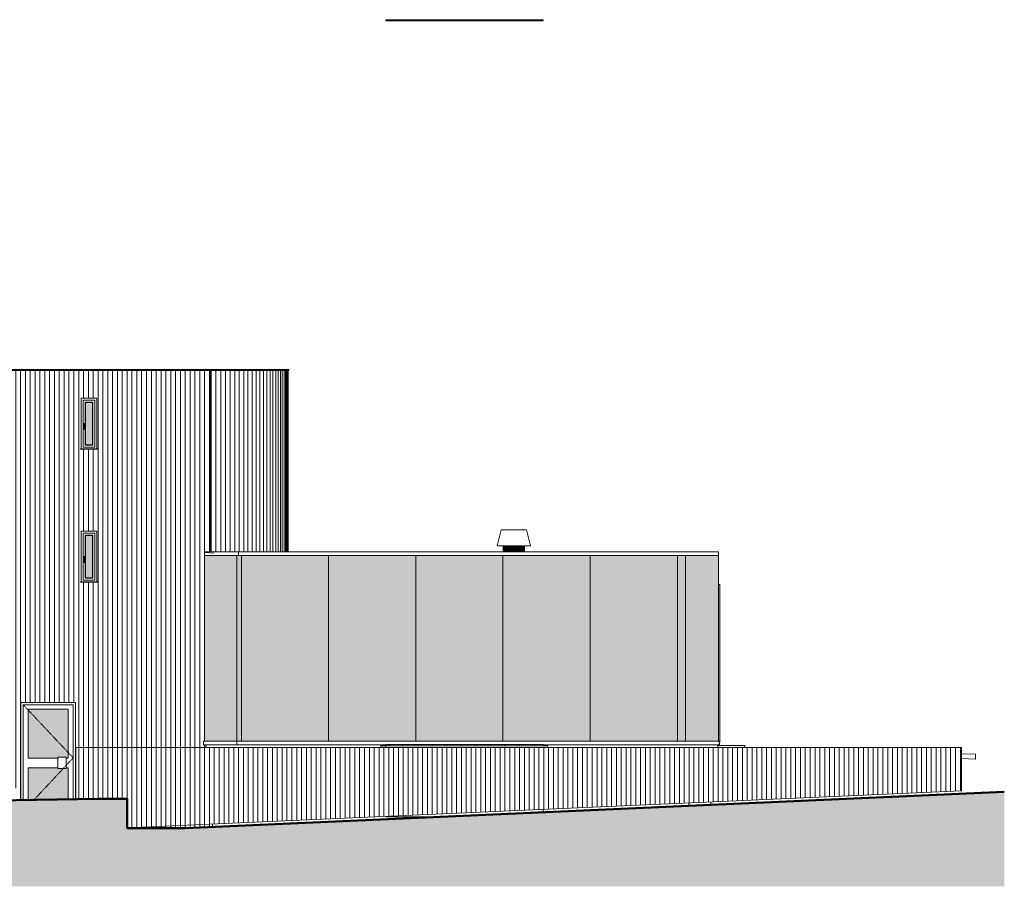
# Model space of a CAD drawing. Header units: millimetres. Extents: x -54722 to 267911, y -1116 to 19261.
# Tile 68 of 92: x 11738 to 32064, y -652 to 17227. Entities that reach past the tile are written whole.
import ezdxf

# ---------------------------------------------------------------- set-up
doc = ezdxf.new("R2010")
doc.units = ezdxf.units.MM
doc.linetypes.add('Centre', pattern=[31.75, 6.35, -4.75, 15.9, -4.75])
for name, color, linetype, lineweight in [('A-DETL-GENF', 92, 'Continuous', 9), ('A-DETL-THIN', 151, 'Continuous', 9), ('A-DETL-WIDE', 214, 'Continuous', 50), ('A-DOOR', 31, 'Continuous', 9), ('A-DOOR-FRAM', 31, 'Continuous', 9), ('A-FLOR', 192, 'Continuous', 9), ('A-GENM', 13, 'Continuous', 9), ('A-GLAZ', 151, 'Continuous', 9), ('A-WALL', 113, 'Continuous', 9), ('A-WALL-PATT', 111, 'Continuous', 9), ('I-WALL', 2, 'Continuous', 9)]:
    doc.layers.add(name, color=color, linetype=linetype, lineweight=lineweight)
pattern_1 = [(90, (-11244.05, 0), (-100, 6e-15), [])]
pattern_2 = [(0, (-11244.05, 0), (0, 300), []), (90, (-11244.05, 0), (-300, 2e-14), [])]

# ---------------------------------------------------------------- blocks, each defined once
blk = doc.blocks.new('FP_2-Façade Est')
at = {"layer": 'A-WALL'}
blk.add_line((17281, 6248), (17281, 9997), dxfattribs=at)
at = {"layer": 'A-WALL-PATT'}
for p, q in [((15689, 6248), (15689, 9988)), ((15789, 6248), (15789, 9988)), ((15888, 6248), (15888, 9988)), ((15987, 6248), (15987, 9988)), ((16083, 6248), (16083, 9988)), ((16179, 6248), (16179, 9988)), ((16272, 6248), (16272, 9988)), ((16363, 6248), (16363, 9988)), ((16451, 6248), (16451, 9988)), ((16536, 6248), (16536, 9988)), ((16618, 6248), (16618, 9988)), ((16696, 6248), (16696, 9988)), ((16770, 6248), (16770, 9988)), ((16840, 6248), (16840, 9988)), ((16906, 6248), (16906, 9988)), ((16967, 6248), (16967, 9988)), ((17023, 6248), (17023, 9988)), ((17074, 6248), (17074, 9988)), ((17120, 6248), (17120, 9988)), ((17160, 6248), (17160, 9988)), ((17195, 6248), (17195, 9988)), ((17224, 6248), (17224, 9988)), ((17247, 6248), (17247, 9988)), ((17265, 6248), (17265, 9988)), ((17276, 6248), (17276, 9988)), ((17281, 6248), (17281, 9988))]:
    blk.add_line(p, q, dxfattribs=at)
blk = doc.blocks.new('PVC Panneau Vitré - Traverse - 103m x 2_20m-1054611-Façade Est')
at = {"layer": 'A-DOOR'}
h = blk.add_hatch(color=256, dxfattribs=at)
h.paths.add_polyline_path([(11912, 1129), (12742, 1141), (12742, 1793), (12700, 1793), (12700, 1777), (12525, 1777), (12525, 1793), (11912, 1793), (11912, 1150)])
h.paths.add_polyline_path([(12742, 1993), (12742, 3003), (11912, 3003), (11912, 1993), (12525, 1993), (12525, 2009), (12700, 2009), (12700, 1993), (12740, 1993)])
at = {"layer": 'A-DOOR', "linetype": 'Centre'}
for p in [(11812, 3093), (12033, 1130)]:
    blk.add_line(p, (12842, 1998), dxfattribs=at)
at = {"layer": 'A-DOOR'}
for p, q in [((12842, 3093), (11812, 3093)), ((11812, 3093), (11812, 1127)), ((12842, 1142), (12842, 3093)), ((11912, 3003), (12742, 3003)), ((11912, 1993), (11912, 3003)), ((12742, 3003), (12742, 1993)), ((12525, 1993), (11912, 1993)), ((12525, 2009), (12700, 2009)), ((12525, 2009), (12525, 1777)), ((12700, 1777), (12700, 2009)), ((12742, 1993), (12700, 1993)), ((11912, 1129), (11912, 1793)), ((11912, 1793), (12525, 1793)), ((12700, 1777), (12525, 1777)), ((12700, 1793), (12742, 1793)), ((12742, 1793), (12742, 1141))]:
    blk.add_line(p, q, dxfattribs=at)
at = {"layer": 'A-DOOR-FRAM'}
for p, q in [((11762, 3143), (11762, 1126)), ((12892, 3143), (11762, 3143)), ((11812, 1127), (11812, 3093)), ((11812, 3093), (12842, 3093)), ((12842, 1142), (12842, 3093)), ((12892, 3143), (12892, 1143))]:
    blk.add_line(p, q, dxfattribs=at)
blk = doc.blocks.new('Fenêtre type 1 - 32 x 105 cm-1513877-Façade Est')
at = {"layer": 'A-GLAZ'}
blk.add_hatch(color=256, dxfattribs=at).paths.add_polyline_path([(13099, 5712), (13239, 5712), (13239, 6582), (13099, 6582), (13099, 5852)])
for p, q in [((13289, 6632), (13049, 6632)), ((13049, 6632), (13049, 5662)), ((13092, 5705), (13092, 6589)), ((13092, 6589), (13246, 6589)), ((13099, 6582), (13092, 6589)), ((13099, 5712), (13099, 6582)), ((13099, 6582), (13239, 6582)), ((13246, 6589), (13239, 6582)), ((13239, 6582), (13239, 5712)), ((13246, 6589), (13246, 5705)), ((13289, 6632), (13289, 5662)), ((13064, 6152), (13059, 6147)), ((13059, 6147), (13059, 6097)), ((13063, 6128), (13079, 6128)), ((13063, 6114), (13063, 6128)), ((13063, 6114), (13079, 6114)), ((13063, 6030), (13063, 6114)), ((13078, 6152), (13064, 6152)), ((13083, 6147), (13078, 6152)), ((13079, 6128), (13079, 6114)), ((13079, 6114), (13079, 6030)), ((13083, 6097), (13083, 6147)), ((13059, 6097), (13063, 6093)), ((13063, 6030), (13067, 6027)), ((13076, 6027), (13067, 6027)), ((13076, 6027), (13079, 6030)), ((13079, 6093), (13083, 6097)), ((13099, 5712), (13092, 5705)), ((13246, 5705), (13092, 5705)), ((13239, 5712), (13099, 5712)), ((13246, 5705), (13239, 5712)), ((12995, 5627), (12994, 5626)), ((12994, 5626), (12995, 5627)), ((12994, 5626), (12994, 5623)), ((12994, 5626), (12994, 5623)), ((12999, 5626), (12994, 5626)), ((12994, 5623), (12995, 5622)), ((12995, 5622), (12994, 5623)), ((12994, 5623), (12999, 5623)), ((12995, 5627), (12999, 5627)), ((12999, 5622), (12995, 5622)), ((12999, 5627), (13339, 5627)), ((13339, 5626), (12999, 5626)), ((12999, 5623), (13339, 5623)), ((13339, 5622), (12999, 5622)), ((13289, 5662), (13049, 5662)), ((13339, 5627), (13343, 5627)), ((13344, 5626), (13339, 5626)), ((13339, 5623), (13344, 5623)), ((13343, 5622), (13339, 5622)), ((13344, 5626), (13343, 5627)), ((13343, 5627), (13344, 5626)), ((13343, 5622), (13344, 5623)), ((13344, 5623), (13343, 5622)), ((13344, 5623), (13344, 5626)), ((13344, 5626), (13344, 5623))]:
    blk.add_line(p, q, dxfattribs=at)
blk = doc.blocks.new('Fenêtre type 1 - 32 x 105 cm-1101718-Façade Est')
at = {"layer": 'A-GLAZ'}
blk.add_hatch(color=256, dxfattribs=at).paths.add_polyline_path([(13099, 8457), (13239, 8457), (13239, 9327), (13099, 9327), (13099, 8555)])
for p, q in [((13289, 9377), (13049, 9377)), ((13049, 9377), (13049, 8407)), ((13289, 9377), (13289, 8407)), ((13092, 8450), (13092, 9334)), ((13092, 9334), (13246, 9334)), ((13099, 9327), (13092, 9334)), ((13099, 8457), (13099, 9327)), ((13099, 9327), (13239, 9327)), ((13246, 9334), (13239, 9327)), ((13239, 9327), (13239, 8457)), ((13246, 9334), (13246, 8450)), ((13064, 8897), (13059, 8892)), ((13059, 8892), (13059, 8842)), ((13059, 8842), (13063, 8838)), ((13063, 8873), (13079, 8873)), ((13063, 8860), (13063, 8873)), ((13063, 8860), (13079, 8860)), ((13063, 8776), (13063, 8860)), ((13063, 8776), (13067, 8772)), ((13078, 8897), (13064, 8897)), ((13076, 8772), (13067, 8772)), ((13076, 8772), (13079, 8776)), ((13083, 8892), (13078, 8897)), ((13079, 8873), (13079, 8860)), ((13079, 8860), (13079, 8776)), ((13079, 8838), (13083, 8842)), ((13083, 8842), (13083, 8892)), ((12995, 8372), (12994, 8371)), ((12994, 8371), (12995, 8372)), ((12994, 8371), (12994, 8368)), ((12994, 8371), (12994, 8368)), ((12999, 8371), (12994, 8371)), ((12994, 8368), (12995, 8367)), ((12995, 8367), (12994, 8368)), ((12994, 8368), (12999, 8368)), ((12995, 8372), (12999, 8372)), ((12999, 8367), (12995, 8367)), ((12999, 8372), (13339, 8372)), ((13339, 8371), (12999, 8371)), ((12999, 8368), (13339, 8368)), ((13339, 8367), (12999, 8367)), ((13289, 8407), (13049, 8407)), ((13099, 8457), (13092, 8450)), ((13246, 8450), (13092, 8450)), ((13239, 8457), (13099, 8457)), ((13246, 8450), (13239, 8457)), ((13339, 8372), (13343, 8372)), ((13344, 8371), (13339, 8371)), ((13339, 8368), (13344, 8368)), ((13343, 8367), (13339, 8367)), ((13344, 8371), (13343, 8372)), ((13343, 8372), (13344, 8371)), ((13343, 8367), (13344, 8368)), ((13344, 8368), (13343, 8367)), ((13344, 8368), (13344, 8371)), ((13344, 8371), (13344, 8368))]:
    blk.add_line(p, q, dxfattribs=at)
blk = doc.blocks.new('Tube de toiture1 - Tube de toiture-1176081-Façade Est')
at = {"layer": 'A-GENM'}
for points in [[(21722, 6248), (21940, 6248), (21940, 6374), (21720, 6374), (21720, 6248)], [(21972, 6248), (22160, 6248), (22160, 6374), (21940, 6374), (21940, 6248)]]:
    blk.add_hatch(color=256, dxfattribs=at).paths.add_polyline_path(points)
for p, q in [((21680, 6701), (21598, 6374)), ((21940, 6701), (21682, 6701)), ((22199, 6701), (21940, 6701)), ((22283, 6374), (22201, 6701)), ((21599, 6374), (21940, 6374)), ((21720, 6374), (21720, 6248)), ((22281, 6374), (21940, 6374)), ((22160, 6248), (22160, 6374))]:
    blk.add_line(p, q, dxfattribs=at)
blk = doc.blocks.new('Grille sol - Famille1-1186403-Façade Est')
at = {"layer": 'A-GENM'}
h = blk.add_hatch(dxfattribs=at)
h.set_pattern_fill('FP_4', color=256, style=0, pattern_type=2)
h.set_pattern_definition(pattern_2)
h.paths.add_polyline_path([(21215, 2248), (22544, 2248), (22544, 2273), (19294, 2273), (19294, 2248), (19859, 2248)])
for p, q in [((19294, 2273), (22544, 2273)), ((19294, 2248), (19294, 2273)), ((22544, 2248), (22544, 2273))]:
    blk.add_line(p, q, dxfattribs=at)
blk = doc.blocks.new('accortère3 - accortère-1436547-Façade Est')
at = {"layer": 'A-GENM'}
for p, q in [((15550, 6248), (15550, 6172)), ((15550, 6248), (16254, 6248)), ((15550, 6172), (16254, 6172)), ((15565, 6232), (15753, 6222)), ((16254, 6248), (25428, 6248)), ((16254, 6248), (16254, 6172)), ((16254, 6172), (25428, 6172)), ((25428, 6248), (26163, 6248)), ((25428, 6172), (26163, 6172)), ((26163, 6248), (26163, 6172))]:
    blk.add_line(p, q, dxfattribs=at)
blk = doc.blocks.new('accortère4 - accortère-1436789-Façade Est')
at = {"layer": 'A-GENM'}
for p, q in [((-6500, 3234), (-6500, 3258)), ((-5686, 3258), (-6500, 3258)), ((-5686, 3234), (-5686, 3258)), ((-2263, 3258), (-2263, 3234)), ((-1431, 3258), (-2263, 3258)), ((-1431, 3258), (-1431, 3234)), ((-11269, 3143), (-11269, 3208)), ((-8899, 3208), (-11269, 3208)), ((-8899, 3143), (-11269, 3143)), ((-8899, 3143), (-8899, 3208)), ((-5686, 3234), (-6500, 3234)), ((-1431, 3234), (-2263, 3234)), ((-1436, 3229), (-1450, 3229)), ((-1436, 3223), (-1450, 3223)), ((-1436, 3234), (-1436, 3229)), ((-1436, 3229), (-1436, 3223)), ((15533, 2340), (15533, 2263)), ((15533, 2340), (16222, 2340)), ((15533, 2263), (16222, 2263)), ((25443, 2340), (16222, 2340)), ((16222, 2340), (16222, 2263)), ((16222, 2263), (19294, 2263)), ((22544, 2263), (25443, 2263)), ((26180, 2340), (25443, 2340)), ((25443, 2263), (26180, 2263)), ((26180, 2263), (26180, 2340)), ((26180, 2263), (26184, 2263)), ((26184, 2263), (26184, 2313))]:
    blk.add_line(p, q, dxfattribs=at)
blk = doc.blocks.new('accortère5 - accortère-1437152-Façade Est')
at = {"layer": 'A-GENM'}
for p, q in [((10843, 9988), (10843, 10012)), ((15679, 10012), (10843, 10012)), ((10843, 9988), (15679, 9988)), ((15679, 9988), (15679, 10012)), ((17294, 10012), (15679, 10012)), ((17294, 9988), (15679, 9988)), ((17294, 9988), (17294, 10012))]:
    blk.add_line(p, q, dxfattribs=at)
blk = doc.blocks.new('Grille sol - Famille1-V24-Façade Est')
at = {"layer": 'A-GENM'}
h = blk.add_hatch(dxfattribs=at)
h.set_pattern_fill('FP_4', color=256, style=0, pattern_type=2)
h.set_pattern_definition(pattern_2)
h.paths.add_polyline_path([(22544, 17202), (22544, 17227), (19294, 17227), (19294, 17202), (21215, 17202)])
for p, q in [((19294, 17227), (22544, 17227)), ((19294, 17202), (19294, 17227)), ((22544, 17202), (19294, 17202)), ((22544, 17202), (22544, 17227))]:
    blk.add_line(p, q, dxfattribs=at)

msp = doc.modelspace()

# ---------------------------------------------------------------- hatches: boundary and pattern name
at = {"layer": 'A-DETL-GENF'}
msp.add_hatch(color=252, dxfattribs=at).paths.add_polyline_path([(-23533, -652), (32064, -652), (32064, 1300), (15157, 550), (13957, 550), (13957, 1150), (13357, 1150), (-4100, 893), (-16798, 638), (-21835, 255), (-54722, 255), (-54722, -652), (-24889, -652)])
at = {"layer": 'A-WALL-PATT'}
h = msp.add_hatch(dxfattribs=at)
h.set_pattern_fill('FP_1', color=256, style=0, pattern_type=2)
h.set_pattern_definition(pattern_1)
h.paths.add_polyline_path([(10821, 5772), (13009, 5772), (13009, 6672), (13329, 6672), (13329, 5772), (15551, 5772), (15551, 6172), (15550, 6172), (15550, 6248), (15679, 6248), (15679, 9988), (10843, 9988), (10843, 9997), (10821, 9997), (10821, 8379), (10850, 8377), (10858, 8373), (10862, 8362), (10862, 8329), (10836, 8329), (10836, 8367), (10821, 8367), (10821, 5822)])
h.paths.add_polyline_path([(13329, 8367), (12999, 8368), (12999, 8372), (13009, 8372), (13009, 9417), (13329, 9417), (13329, 8372), (13339, 8371), (13339, 8367)])
for points in [[(15601, 2340), (16222, 2340), (16221, 6172), (15551, 6172), (15551, 2340), (15601, 2340)], [(25283, 2340), (25483, 2340), (25483, 6172), (16222, 6172), (16222, 2340), (23927, 2340)], [(25573, 2340), (26162, 2340), (26161, 6172), (25483, 6172), (25483, 2340), (25572, 2340)]]:
    msp.add_hatch(color=256, dxfattribs=at).paths.add_polyline_path(points)
h = msp.add_hatch(dxfattribs=at)
h.set_pattern_fill('FP_1', color=256, style=0, pattern_type=2)
h.set_pattern_definition(pattern_1)
h.paths.add_polyline_path([(13957, 550), (15157, 550), (15719, 575), (15719, 630), (13957, 551)])
h.paths.add_polyline_path([(11715, 1126), (11762, 1126), (11762, 3143), (12892, 3143), (12892, 1143), (12899, 1143), (12899, 2213), (15582, 2213), (15582, 2263), (15533, 2263), (15533, 2340), (15551, 2340), (15551, 5772), (13329, 5772), (13329, 5627), (13339, 5626), (13339, 5622), (12999, 5623), (12999, 5627), (13009, 5627), (13009, 5772), (10821, 5772), (10821, 5133), (10850, 5131), (10858, 5127), (10862, 5117), (10862, 5084), (10836, 5084), (10836, 5121), (10821, 5121), (10821, 4122), (10781, 4122), (10781, 3742), (10821, 3742), (10821, 1373), (11715, 1373), (11715, 1150)])
h = msp.add_hatch(dxfattribs=at)
h.set_pattern_fill('FP_2', color=256, style=0, pattern_type=2)
h.set_pattern_definition(pattern_1)
h.paths.add_polyline_path([(13957, 551), (31180, 1315), (31180, 2213), (12899, 2213), (12899, 1143), (13357, 1150), (13957, 1150), (13957, 893)])

# ---------------------------------------------------------------- linework, layer by layer
at = {"layer": 'A-DETL-THIN'}
for p, q in [((16314, 6172), (16314, 2340)), ((18114, 6172), (18114, 2340)), ((19914, 6172), (19914, 2340)), ((21714, 6172), (21714, 2340)), ((23514, 6172), (23514, 2340)), ((25314, 6172), (25314, 2340))]:
    msp.add_line(p, q, dxfattribs=at)
at = {"layer": 'A-DETL-WIDE'}
for p, q in [((32064, 1300), (15157, 550)), ((13357, 1150), (-4100, 893)), ((13957, 1150), (13357, 1150)), ((13957, 550), (13957, 1150)), ((15157, 550), (13957, 550))]:
    msp.add_line(p, q, dxfattribs=at)
at = {"layer": 'A-FLOR'}
for p, q in [((15582, 2263), (15582, 2213)), ((26147, 2213), (26147, 2263)), ((26147, 2253), (26704, 2253)), ((26704, 2253), (26704, 2213)), ((31180, 2081), (31469, 2074)), ((31469, 2074), (31469, 1973)), ((31469, 1973), (31180, 1981)), ((22544, 877), (22544, 932)), ((19294, 788), (19294, 780)), ((19294, 780), (20349, 780))]:
    msp.add_line(p, q, dxfattribs=at)
at = {"layer": 'A-WALL'}
for p, q in [((15679, 6248), (15679, 9988)), ((13009, 8372), (13009, 9417)), ((13009, 9417), (13329, 9417)), ((13329, 9417), (13329, 8372)), ((13009, 5627), (13009, 6672)), ((13009, 6672), (13329, 6672)), ((13329, 6672), (13329, 5627)), ((15551, 6222), (15551, 2340)), ((16222, 6172), (16222, 2340)), ((25483, 2340), (25483, 6172)), ((26162, 2340), (26162, 6222)), ((26162, 2340), (26162, 5772)), ((26162, 5572), (26192, 5572)), ((26192, 5572), (26192, 2313)), ((26192, 2313), (26180, 2313)), ((31180, 2213), (12899, 2213)), ((12899, 2213), (12899, 1143)), ((31180, 1315), (31180, 2213)), ((13957, 551), (31180, 1315))]:
    msp.add_line(p, q, dxfattribs=at)
at = {"layer": 'I-WALL'}
for p, q in [((22644, 2248), (19194, 2248)), ((19194, 2213), (19194, 2248)), ((19294, 2248), (19294, 2213)), ((22644, 2248), (22644, 2213)), ((25548, 1011), (25548, 1065)), ((26004, 1031), (26004, 1086)), ((15719, 575), (15719, 630))]:
    msp.add_line(p, q, dxfattribs=at)

# ---------------------------------------------------------------- block references
at = {"layer": 'A-DOOR'}
msp.add_blockref('PVC Panneau Vitré - Traverse - 103m x 2_20m-1054611-Façade Est', (0, 0), dxfattribs=at)
at = {"layer": 'A-GENM'}
for name in ['Grille sol - Famille1-V24-Façade Est', 'accortère5 - accortère-1437152-Façade Est', 'Tube de toiture1 - Tube de toiture-1176081-Façade Est', 'accortère3 - accortère-1436547-Façade Est', 'accortère4 - accortère-1436789-Façade Est', 'Grille sol - Famille1-1186403-Façade Est']:
    msp.add_blockref(name, (0, 0), dxfattribs=at)
at = {"layer": 'A-GLAZ'}
for name in ['Fenêtre type 1 - 32 x 105 cm-1101718-Façade Est', 'Fenêtre type 1 - 32 x 105 cm-1513877-Façade Est']:
    msp.add_blockref(name, (0, 0), dxfattribs=at)
at = {"layer": 'A-WALL'}
msp.add_blockref('FP_2-Façade Est', (0, 0), dxfattribs=at)

doc.saveas('drawing.dxf')
